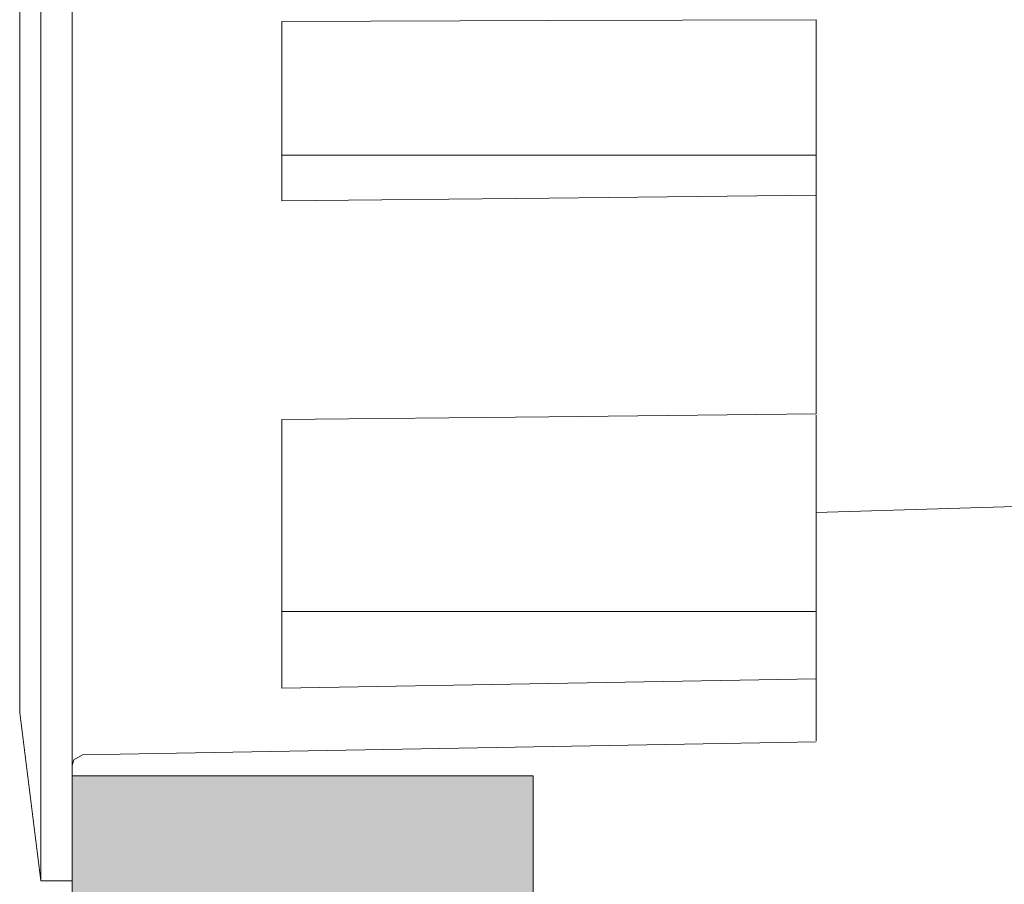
# Model space of a CAD drawing. Header units: millimetres. Extents: x -6729 to -5173, y -1197 to 6775.
# Tile 5 of 12: x -5433 to -5386, y 242 to 284. Entities that reach past the tile are written whole.
import ezdxf

# ---------------------------------------------------------------- set-up
doc = ezdxf.new("R2010")
doc.units = ezdxf.units.MM
doc.layers.add('A-DETL-GENF', color=7, linetype='Continuous', lineweight=9)
doc.layers.add('E-LITE-EQPM', color=7, linetype='Continuous', lineweight=20)

# ---------------------------------------------------------------- blocks, each defined once
blk = doc.blocks.new('DEEP78 R CM_GLB - 00-703032-Lateral_PDF')
at = {"layer": 'E-LITE-EQPM'}
for p, q in [((-3270.457, 346.228), (-3270.457, 242.499)), ((-3268.96, 346.228), (-3268.96, 247.422)), ((-3271.459, 250.505), (-3271.459, 339.792)), ((-3258.96, 274.943), (-3258.96, 283.497)), ((-3233.46, 283.578), (-3233.46, 277.118)), ((-3233.46, 277.118), (-3258.96, 277.118)), ((-3233.46, 277.118), (-3233.46, 275.21)), ((-3233.46, 275.21), (-3233.46, 264.772)), ((-3258.96, 251.691), (-3258.96, 264.505)), ((-3233.46, 264.72), (-3233.46, 255.353)), ((-3233.46, 260.078), (-3209.662, 260.785)), ((-3258.96, 255.353), (-3233.46, 255.353)), ((-3233.46, 255.353), (-3233.46, 252.14)), ((-3233.46, 252.14), (-3233.46, 249.183)), ((-3271.459, 250.505), (-3270.457, 242.499)), ((-3268.458, 248.511), (-3233.46, 249.122)), ((-3270.457, 242.499), (-3268.96, 242.499))]:
    blk.add_line(p, q, dxfattribs=at)
at = {"layer": 'E-LITE-EQPM', "flags": 128}
for points in [[(-3258.96, 283.497), (-3246.21, 283.542), (-3233.46, 283.587)], [(-3233.46, 275.21), (-3246.21, 275.076), (-3258.96, 274.943)], [(-3258.96, 264.505), (-3246.21, 264.638), (-3233.46, 264.772)], [(-3233.46, 252.14), (-3246.21, 251.916), (-3258.96, 251.691)], [(-3268.458, 248.511), (-3268.884, 248.269), (-3268.96, 248.001)]]:
    blk.add_lwpolyline(points, dxfattribs=at)

msp = doc.modelspace()

# ---------------------------------------------------------------- hatches: boundary and pattern name
at = {"layer": 'A-DETL-GENF', "true_color": 0xc0c0c0}
h = msp.add_hatch(color=9, dxfattribs=at)
h.paths.add_polyline_path([(-5408.759, 150), (-5408.759, 247.5), (-5430.759, 247.5), (-5430.759, 150)])
h.paths.add_polyline_path([(-5430.759, 352.5), (-5408.759, 352.5), (-5408.759, 450), (-5430.759, 450), (-5430.759, 369.847)])

# ---------------------------------------------------------------- linework, layer by layer
at = {"layer": 'E-LITE-EQPM'}
for p, q in [((-5430.759, 247.5), (-5430.759, 150)), ((-5408.759, 247.5), (-5430.759, 247.5)), ((-5408.759, 150), (-5408.759, 247.5))]:
    msp.add_line(p, q, dxfattribs=at)

# ---------------------------------------------------------------- block references
msp.add_blockref('DEEP78 R CM_GLB - 00-703032-Lateral_PDF', (-2161.8, 0), dxfattribs=at)

doc.saveas('drawing.dxf')
